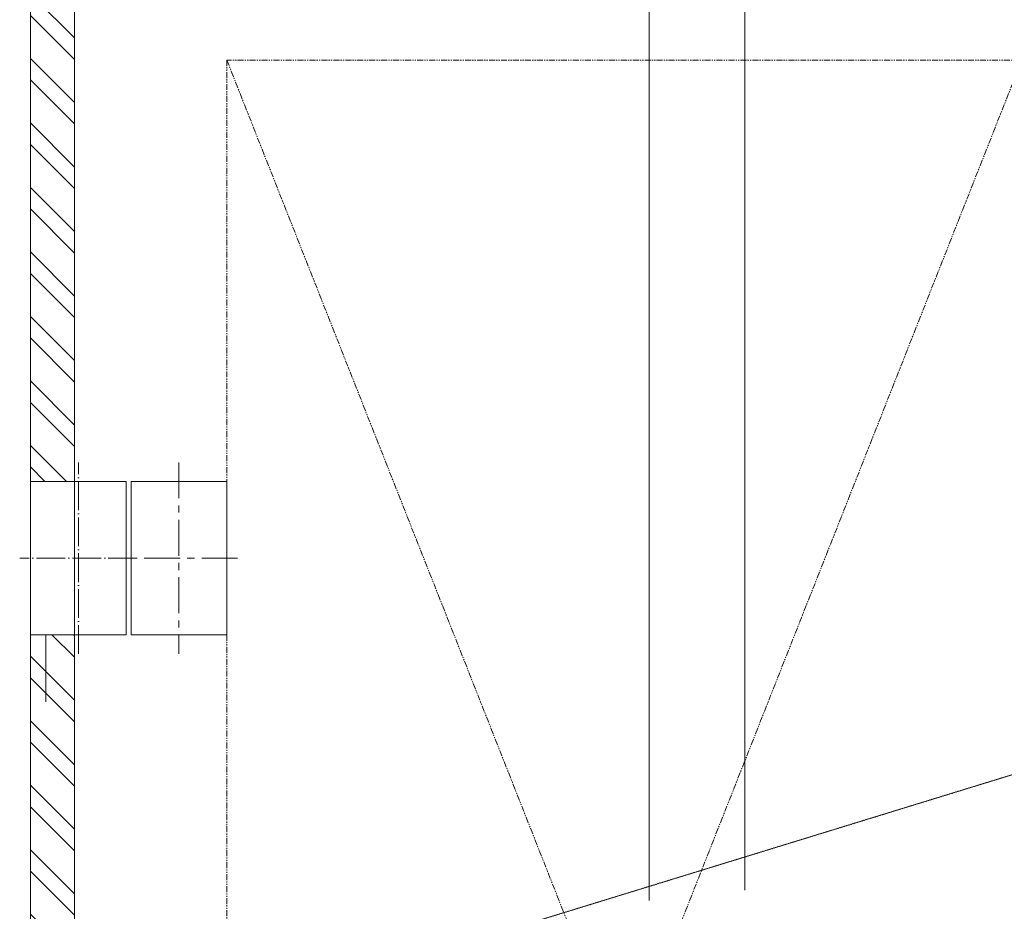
# Model space of a CAD drawing. Header units: inches. Extents: x -4968858 to -265257, y -220693 to 1871410.
# Tile 25 of 225: x -2032618 to -2027479, y 977500 to 982154. Entities that reach past the tile are written whole.
import ezdxf

# ---------------------------------------------------------------- set-up
doc = ezdxf.new("R2010")
doc.units = ezdxf.units.IN
doc.header["$MEASUREMENT"] = 0
for name, pattern in [('CENTER', [2, 1.25, -0.25, 0.25, -0.25]), ('CL-1', [1.25, 1, -0.125, 0, -0.125]), ('CONTINOUS', [0]), ('DASHED', [0.75, 0.5, -0.25]), ('PHANTOM2', [1.25, 0.625, -0.125, 0.125, -0.125, 0.125, -0.125])]:
    doc.linetypes.add(name, pattern=pattern)
for name, color, linetype, lineweight in [('01_Dimension', 12, 'Continuous', 13), ('01_WALL', 54, 'Continuous', 15), ('13.CIVIL', 54, 'Continuous', 15), ('14. CENTER LINE', 1, 'CENTER', 5), ('16. REF LINE', 251, 'PHANTOM2', 0), ('CABLE TRENCH', 254, 'DASHED', 0), ('CENTER', 1, 'CL-1', 13)]:
    doc.layers.add(name, color=color, linetype=linetype, lineweight=lineweight)

# ---------------------------------------------------------------- blocks, each defined once
blk = doc.blocks.new('A$C3EBB7D44')
at = {"layer": 'CABLE TRENCH', "color": 251, "lineweight": 0, "ltscale": 5}
for p, q in [((2084.3, 6912.3), (2084.3, 14747.7)), ((2584.3, 6966.7), (2584.3, 14747.7)), ((-795, 6100.2), (4730, 7800.1))]:
    blk.add_line(p, q, dxfattribs=at)
blk = doc.blocks.new('A$C1F1B71E3')
at = {"layer": '13.CIVIL'}
h = blk.add_hatch(dxfattribs=at)
h.set_pattern_fill('ANSI32', color=256, scale=25, style=0)
h.set_pattern_definition([(135, (51489.85, 15604.84), (168.3798, 168.3798), []), (135, (51377.6, 15604.84), (168.3798, 168.3798), [])])
h.paths.add_polyline_path([(37659.8, 20154.8), (37889.8, 20154.8), (37889.8, 25854.8), (37659.8, 25854.8)])
h = blk.add_hatch(dxfattribs=at)
h.set_pattern_fill('ANSI32', color=256, scale=25, style=0)
h.set_pattern_definition([(135, (51492.85, 13154.84), (168.3798, 168.3798), []), (135, (51380.6, 13154.84), (168.3798, 168.3798), [])])
h.paths.add_polyline_path([(37659.8, 13054.8), (37889.8, 13054.8), (37889.8, 19354.8), (37659.8, 19354.8)])
at = {"layer": '01_WALL'}
for p, q in [((37659.8, 30742.5), (37659.8, 11854.8)), ((37889.8, 30742.5), (37889.8, 11854.8))]:
    blk.add_line(p, q, dxfattribs=at)
at = {"layer": '13.CIVIL'}
for p, q in [((37659.8, 19004.8), (37659.8, 25854.8)), ((37889.8, 20154.8), (37889.8, 25854.8)), ((37739.8, 19004.8), (37739.8, 19354.8)), ((37889.8, 11854.8), (37889.8, 19354.8))]:
    blk.add_line(p, q, dxfattribs=at)
for points in [[(37659.8, 19354.8), (38159.8, 19354.8), (38159.8, 20154.8), (37659.8, 20154.8)], [(38684.8, 19354.8), (38184.8, 19354.8), (38184.8, 20154.8), (38684.8, 20154.8)]]:
    blk.add_lwpolyline(points, close=True, dxfattribs=at)
at = {"layer": '14. CENTER LINE', "ltscale": 150}
for p, q in [((38434.8, 20254.8), (38434.8, 19254.8)), ((38741.1, 19754.8), (38128.6, 19754.8))]:
    blk.add_line(p, q, dxfattribs=at)
at = {"layer": '16. REF LINE', "color": 1, "ltscale": 50}
for p, q in [((38684.8, 22354.8), (42834.8, 11854.8)), ((42834.8, 22354.8), (38684.8, 11854.8))]:
    blk.add_line(p, q, dxfattribs=at)
blk.add_lwpolyline([(38684.8, 22354.8), (38684.8, 11854.8), (42834.8, 11854.8), (42834.8, 22354.8)], close=True, dxfattribs=at)
at = {"layer": 'CENTER', "ltscale": 150}
for p, q in [((37909.8, 19254.8), (37909.8, 20254.8)), ((38216.1, 19754.8), (37603.6, 19754.8))]:
    blk.add_line(p, q, dxfattribs=at)
at = {"layer": '01_Dimension', "color": 0}
blk.add_blockref('A$C3EBB7D44', (38804.8, 11054.8), dxfattribs=at)
blk = doc.blocks.new('AHP BLOCK')
at = {"xscale": 0.001, "yscale": 0.001, "zscale": 0.001}
blk.add_blockref('A$C1F1B71E3', (-166.1155, 61.8393), dxfattribs=at)

msp = doc.modelspace()

# ---------------------------------------------------------------- block references
at = {"color": 1, "linetype": 'CONTINOUS', "lineweight": 15, "xscale": 1000, "yscale": 1000, "zscale": 1000}
msp.add_blockref('AHP BLOCK', (-1904106.5, 897749.5), dxfattribs=at)

doc.saveas('drawing.dxf')
